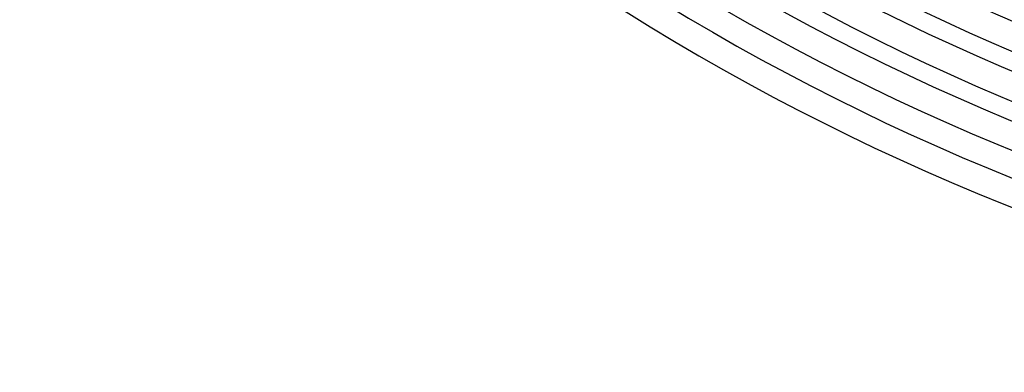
# Model space of a CAD drawing. Header units: millimetres. Extents: x -385 to 385, y -385 to 385.
# Tile 2 of 113: x -273 to -128, y -345 to -293. Entities that reach past the tile are written whole.
import ezdxf

# ---------------------------------------------------------------- set-up
doc = ezdxf.new("R2010")
doc.units = ezdxf.units.MM
doc.layers.add('THICK', color=7, linetype='Continuous')

msp = doc.modelspace()

# ---------------------------------------------------------------- linework, layer by layer
at = {"layer": 'THICK'}
for radius, start, end in [(330.5, 180, 0), (323.75, 180, 0), (317, 180, 0), (310.25, 180, 0), (303.5, 180, 0), (296.75, 180, 0), (299.5, 225.3826, 269.6174), (306.25, 225.3742, 269.6258), (313, 225.3661, 269.6339), (319.75, 225.3584, 269.6416), (326.5, 225.351, 269.649), (333.25, 225.3439, 269.6561), (337.25, 225.0861, 269.9139), (341, 225.3361, 269.664), (345, 225.3316, 269.6684)]:
    msp.add_arc((0, 0), radius, start, end, dxfattribs=at)

doc.saveas('drawing.dxf')
